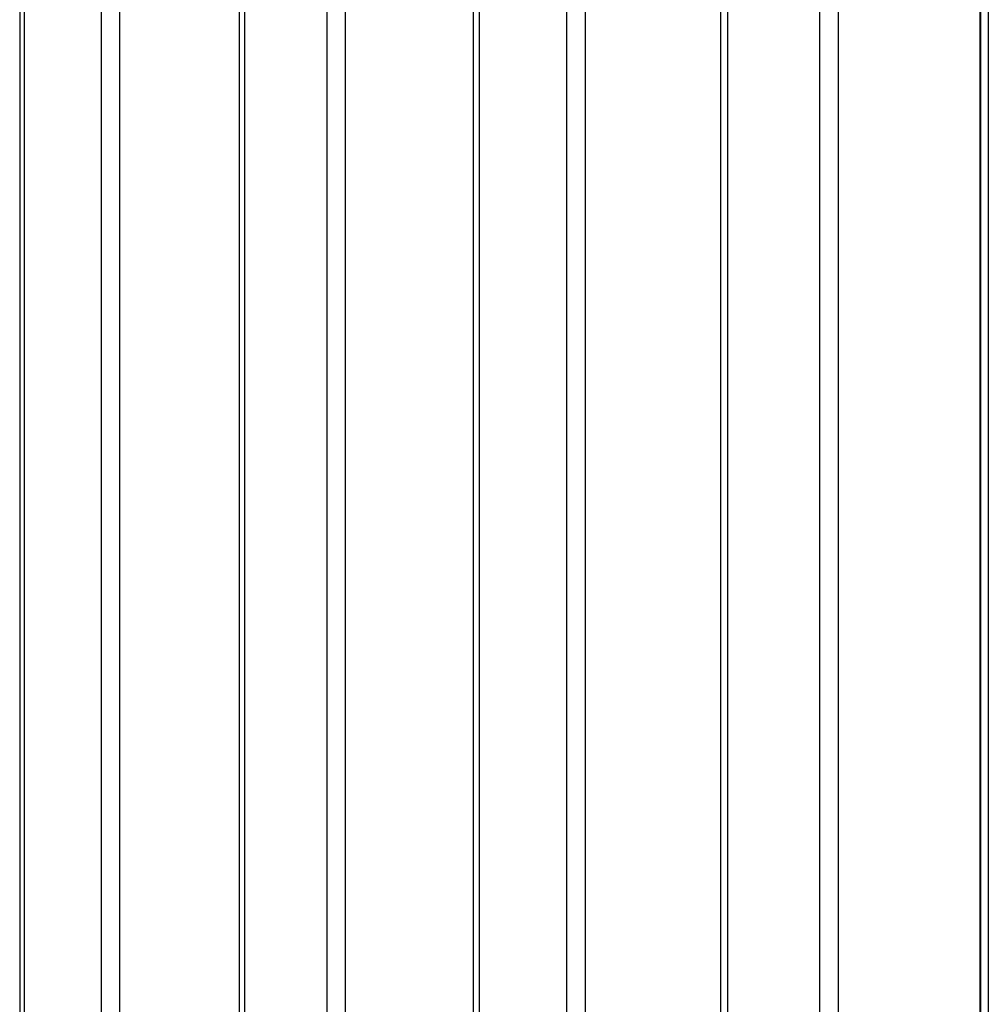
# Model space of a CAD drawing. Header units: inches. Extents: x 0.1 to 16.9, y 0.1 to 10.9.
# Tile 94 of 235: x 6.53762 to 6.5394, y 2.44447 to 2.44627. Entities that reach past the tile are written whole.
import ezdxf

# ---------------------------------------------------------------- set-up
doc = ezdxf.new("R2010")
doc.units = ezdxf.units.IN
doc.header["$MEASUREMENT"] = 0
doc.linetypes.add('PHANTOM', pattern=[0.5, 0.25, -0.05, 0.05, -0.05, 0.05, -0.05])

msp = doc.modelspace()

# ---------------------------------------------------------------- linework, layer by layer
at = {"color": 7, "linetype": 'Continuous', "lineweight": 25}
for p, q in [((6.5376197, 2.4478587), (6.5376197, 2.4434692)), ((6.537628, 2.4478587), (6.537628, 2.4434692)), ((6.53777, 2.4434692), (6.53777, 2.4478587)), ((6.5378028, 2.4478587), (6.5378028, 2.4434692)), ((6.538023, 2.4478587), (6.538023, 2.4434692)), ((6.5380328, 2.4478587), (6.5380328, 2.4434692)), ((6.5381845, 2.4434692), (6.5381845, 2.4478587)), ((6.5382179, 2.4478587), (6.5382179, 2.4434692)), ((6.5384528, 2.4478587), (6.5384528, 2.4434692)), ((6.5384641, 2.4478587), (6.5384641, 2.4434692)), ((6.538625, 2.4434692), (6.538625, 2.4478587)), ((6.5386587, 2.4478587), (6.5386587, 2.4434692)), ((6.5389074, 2.4478587), (6.5389074, 2.4434692)), ((6.5389202, 2.4478587), (6.5389202, 2.4434692)), ((6.5390896, 2.4434692), (6.5390896, 2.4478587)), ((6.5391236, 2.4478587), (6.5391236, 2.4434692)), ((6.5393847, 2.4478587), (6.5393847, 2.4434692)), ((6.5393993, 2.4478587), (6.5393993, 2.4434692)), ((6.539384, 2.4476021), (6.539384, 2.4431492))]:
    msp.add_line(p, q, dxfattribs=at)
at = {"color": 7, "linetype": 'PHANTOM', "lineweight": 18}
for p, q in [((6.5376197, 2.4478587), (6.5376197, 2.4434692)), ((6.5376197, 2.4478587), (6.5376197, 2.4434692)), ((6.5376197, 2.4478587), (6.5376197, 2.4434692)), ((6.537628, 2.4478587), (6.537628, 2.4434692)), ((6.537628, 2.4478587), (6.537628, 2.4434692)), ((6.537628, 2.4478587), (6.537628, 2.4434692)), ((6.53777, 2.4434692), (6.53777, 2.4478587)), ((6.53777, 2.4434692), (6.53777, 2.4478587)), ((6.53777, 2.4434692), (6.53777, 2.4478587)), ((6.5378028, 2.4478587), (6.5378028, 2.4434692)), ((6.5378028, 2.4478587), (6.5378028, 2.4434692)), ((6.5378028, 2.4478587), (6.5378028, 2.4434692)), ((6.538023, 2.4478587), (6.538023, 2.4434692)), ((6.538023, 2.4478587), (6.538023, 2.4434692)), ((6.538023, 2.4478587), (6.538023, 2.4434692)), ((6.5380328, 2.4478587), (6.5380328, 2.4434692)), ((6.5380328, 2.4478587), (6.5380328, 2.4434692)), ((6.5380328, 2.4478587), (6.5380328, 2.4434692)), ((6.5381845, 2.4434692), (6.5381845, 2.4478587)), ((6.5381845, 2.4434692), (6.5381845, 2.4478587)), ((6.5381845, 2.4434692), (6.5381845, 2.4478587)), ((6.5382179, 2.4478587), (6.5382179, 2.4434692)), ((6.5382179, 2.4478587), (6.5382179, 2.4434692)), ((6.5382179, 2.4478587), (6.5382179, 2.4434692)), ((6.5384528, 2.4478587), (6.5384528, 2.4434692)), ((6.5384528, 2.4478587), (6.5384528, 2.4434692)), ((6.5384528, 2.4478587), (6.5384528, 2.4434692)), ((6.5384641, 2.4478587), (6.5384641, 2.4434692)), ((6.5384641, 2.4478587), (6.5384641, 2.4434692)), ((6.5384641, 2.4478587), (6.5384641, 2.4434692)), ((6.538625, 2.4434692), (6.538625, 2.4478587)), ((6.538625, 2.4434692), (6.538625, 2.4478587)), ((6.538625, 2.4434692), (6.538625, 2.4478587)), ((6.5386587, 2.4478587), (6.5386587, 2.4434692)), ((6.5386587, 2.4478587), (6.5386587, 2.4434692)), ((6.5386587, 2.4478587), (6.5386587, 2.4434692)), ((6.5389074, 2.4478587), (6.5389074, 2.4434692)), ((6.5389074, 2.4478587), (6.5389074, 2.4434692)), ((6.5389074, 2.4478587), (6.5389074, 2.4434692)), ((6.5389202, 2.4478587), (6.5389202, 2.4434692)), ((6.5389202, 2.4478587), (6.5389202, 2.4434692)), ((6.5389202, 2.4478587), (6.5389202, 2.4434692)), ((6.5390896, 2.4434692), (6.5390896, 2.4478587)), ((6.5390896, 2.4434692), (6.5390896, 2.4478587)), ((6.5390896, 2.4434692), (6.5390896, 2.4478587)), ((6.5391236, 2.4478587), (6.5391236, 2.4434692)), ((6.5391236, 2.4478587), (6.5391236, 2.4434692)), ((6.5391236, 2.4478587), (6.5391236, 2.4434692)), ((6.5393847, 2.4478587), (6.5393847, 2.4434692)), ((6.5393847, 2.4478587), (6.5393847, 2.4434692)), ((6.5393847, 2.4478587), (6.5393847, 2.4434692)), ((6.5393993, 2.4478587), (6.5393993, 2.4434692)), ((6.5393993, 2.4478587), (6.5393993, 2.4434692)), ((6.5393993, 2.4478587), (6.5393993, 2.4434692)), ((6.539384, 2.4476021), (6.539384, 2.4431492)), ((6.539384, 2.4476021), (6.539384, 2.4431492)), ((6.539384, 2.4476021), (6.539384, 2.4431492))]:
    msp.add_line(p, q, dxfattribs=at)

doc.saveas('drawing.dxf')
